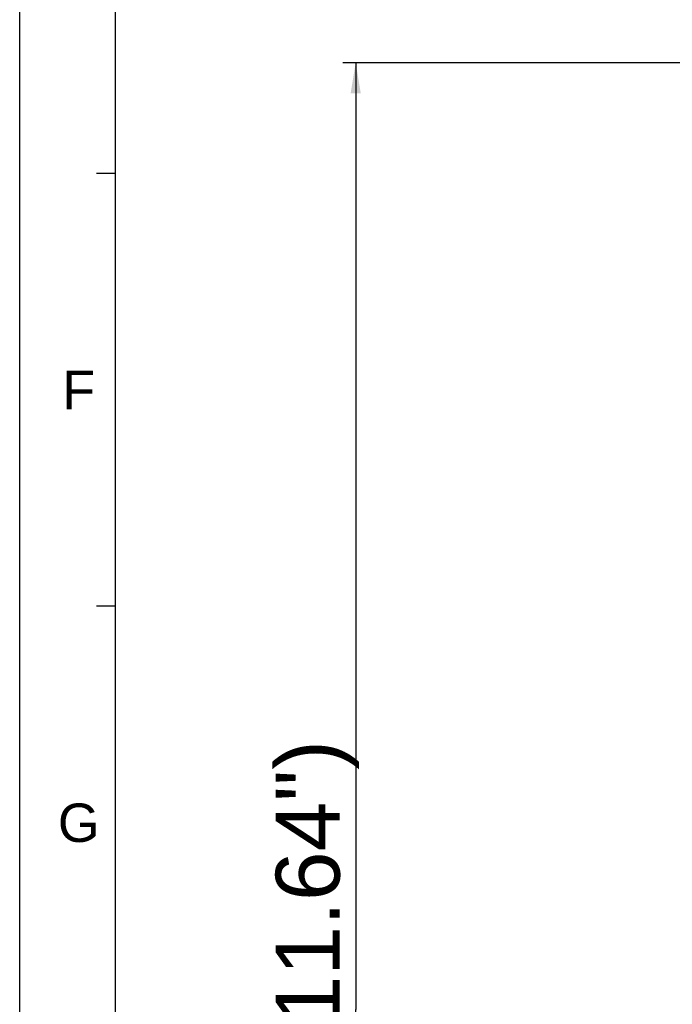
# Model space of a CAD drawing. Extents: x 0 to 1189, y 0 to 841.
# Tile 7 of 36: x 0 to 102, y 358 to 512. Entities that reach past the tile are written whole.
import ezdxf
from ezdxf.enums import TextEntityAlignment as Align

# ---------------------------------------------------------------- set-up
doc = ezdxf.new("R2010")
doc.units = 0
doc.header["$LTSCALE"] = 65.395
doc.header["$MEASUREMENT"] = 0
doc.layers.get('0').update_dxf_attribs({"linetype": 'CONTINUOUS'})
doc.styles.add('TEXTSTYLE_2', font='arial.ttf')
doc.dimstyles.get("Standard").update_dxf_attribs({"dimtxt": 0.18, "dimasz": 0.18, "dimexe": 0.18, "dimexo": 0.0625, "dimgap": 0.09, "dimtad": 0, "dimtih": 1, "dimtoh": 1, "dimdec": 4, "dimzin": 0, "dimdsep": 46, "dimtxsty": 'Standard', "dimcen": 0.09, "dimadec": 0, "dimazin": 0, "dimtfac": 1, "dimtdec": 4, "dimtofl": 0, "dimtmove": 0, "dimatfit": 3, "dimfxl": 1, "dimtolj": 1, "dimtzin": 0, "dimarcsym": 0})

# ---------------------------------------------------------------- blocks, each defined once
blk = doc.blocks.new('_FILLED')
at = {"color": 0, "linetype": 'ByBlock'}
blk.add_solid([(0, 0), (-1, 0.167), (-1, -0.167)], dxfattribs=at)
blk = doc.blocks.new('*D2')
at = {"color": 2, "linetype": 'Continuous'}
for p, q in [((104.8, 505.36), (50.52, 505.36)), ((52.52, 505.36), (52.52, 357.52)), ((52.52, 209.68), (52.52, 357.52)), ((104.8, 209.68), (50.52, 209.68))]:
    blk.add_line(p, q, dxfattribs=at)
at = {"color": 2, "linetype": 'Continuous', "xscale": 4.76, "yscale": 4.76, "zscale": 4.76}
for p, rotation in [((52.52, 505.36), 90), ((52.52, 209.68), 270)]:
    blk.add_blockref('_FILLED', p, dxfattribs=dict(at, rotation=rotation))
at = {"color": 2, "linetype": 'Continuous', "style": 'TEXTSTYLE_2'}
for s, p in [('(11.64")', (50.02, 375)), ('295.7', (50.02, 332.93))]:
    blk.add_text(s, height=10, rotation=90, dxfattribs=at).set_placement(p, align=Align.CENTER)

msp = doc.modelspace()

# ---------------------------------------------------------------- linework, layer by layer
at = {"color": 4, "linetype": 'Continuous'}
msp.add_line((0, 0), (0, 841), dxfattribs=at)
at = {"color": 3, "linetype": 'Continuous'}
for p, q in [((15, 15), (15, 826)), ((15, 488.08333), (12, 488.08333)), ((15, 420.5), (12, 420.5))]:
    msp.add_line(p, q, dxfattribs=at)

# ---------------------------------------------------------------- texts
at = {"color": 1, "linetype": 'Continuous', "style": 'TEXTSTYLE_2'}
for s, p in [('F', (9.22424, 451.27446)), ('G', (9.22424, 383.69113))]:
    msp.add_text(s, height=6, dxfattribs=at).set_placement(p, align=Align.CENTER)

# ---------------------------------------------------------------- dimensions: what is measured, and where the dimension line sits
at = {"color": 2, "linetype": 'Continuous'}
dim = msp.add_linear_dim(base=(52.51693, 209.68304), p1=(106.29917, 505.36434), p2=(106.29917, 209.68304), angle=270, dimstyle='Standard', dxfattribs=at)
dim.commit()
dim.dimension.update_dxf_attribs({"geometry": '*D2', "text_midpoint": (52.51693, 357.52369), "dimtype": 128})

doc.saveas('drawing.dxf')
